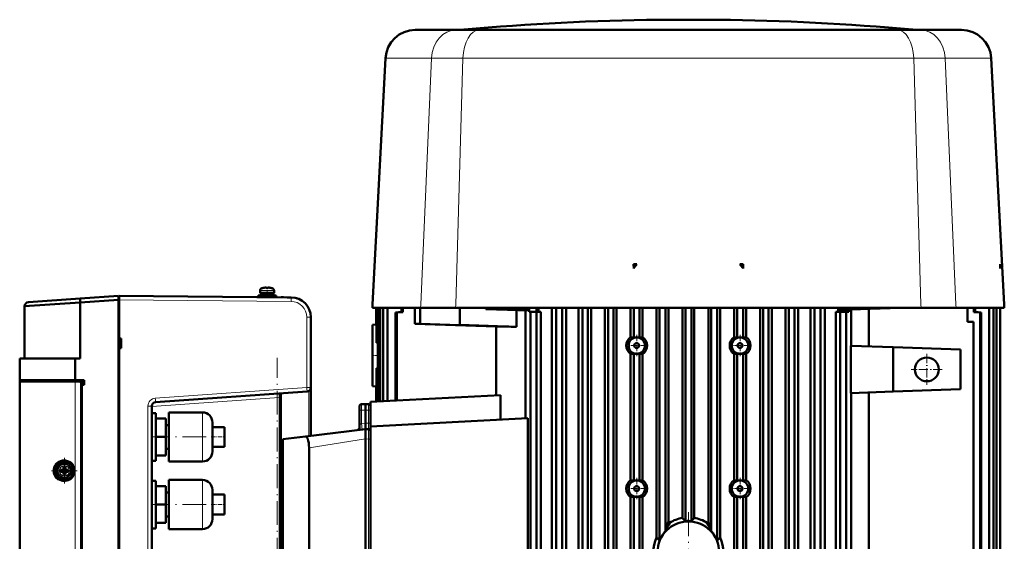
# Model space of a CAD drawing. Extents: x -2073 to 2460, y -1948 to 865.
# Tile 11 of 83: x -1880 to -1384, y 602 to 865. Entities that reach past the tile are written whole.
import ezdxf

# ---------------------------------------------------------------- set-up
doc = ezdxf.new("R2010")
doc.units = 0
doc.linetypes.add('DASHDOT', pattern=[18.5, 12, -3, 0.5, -3])

msp = doc.modelspace()

# ---------------------------------------------------------------- linework, layer by layer
at = {"color": 7, "lineweight": 50}
for p, q in [((-1556.42, 864.78), (-1558.26, 864.78)), ((-1543.26, 864.78), (-1556.42, 864.78)), ((-1536.07, 864.78), (-1543.26, 864.78)), ((-1528.26, 864.78), (-1536.07, 864.78)), ((-1680.69, 859.66), (-1660.07, 859.66)), ((-1648.36, 859.66), (-1660.07, 859.66)), ((-1543.26, 859.66), (-1648.36, 859.66)), ((-1543.26, 859.66), (-1438.16, 859.66)), ((-1426.45, 859.66), (-1438.16, 859.66)), ((-1405.82, 859.66), (-1426.45, 859.66)), ((-1695.67, 845.44), (-1702.18, 721.37)), ((-1390.84, 845.44), (-1384.34, 721.37)), ((-1570.79, 741.81), (-1570.78, 741.79)), ((-1570.79, 741.81), (-1570.78, 739.64)), ((-1569.14, 741.79), (-1570.79, 741.81)), ((-1570.78, 739.64), (-1570.78, 741.79)), ((-1570.78, 741.79), (-1569.14, 741.79)), ((-1517.38, 741.79), (-1515.73, 741.81)), ((-1515.73, 741.79), (-1517.38, 741.79)), ((-1515.73, 741.81), (-1515.73, 741.79)), ((-1515.73, 741.81), (-1515.73, 739.64)), ((-1515.73, 739.64), (-1515.73, 741.79)), ((-1386.37, 741.81), (-1386.26, 739.64)), ((-1386.37, 741.81), (-1386.26, 741.79)), ((-1386.26, 741.79), (-1386.26, 739.64)), ((-1758.76, 727.28), (-1758.76, 728.41)), ((-1757.18, 729.8), (-1757.19, 729.82)), ((-1756.26, 729.96), (-1756.08, 729.97)), ((-1756.01, 729.98), (-1755.93, 729.98)), ((-1756.01, 729.98), (-1755.93, 729.98)), ((-1755.76, 729.8), (-1755.76, 729.96)), ((-1754.76, 729.8), (-1754.76, 729.96)), ((-1754.74, 729.97), (-1754.7, 729.98)), ((-1753.33, 729.82), (-1753.34, 729.8)), ((-1751.76, 727.28), (-1751.76, 728.41)), ((-1751.76, 727.28), (-1751.76, 728.41)), ((-1875.4, 722.59), (-1849.35, 724.41)), ((-1875.4, 722.59), (-1849.35, 724.41)), ((-1849.35, 724.41), (-1830.06, 725.76)), ((-1849.35, 724.41), (-1830.06, 725.76)), ((-1849.35, 722.41), (-1830.06, 723.76)), ((-1849.35, 722.41), (-1830.06, 723.76)), ((-1830.06, 725.76), (-1830.06, 725.17)), ((-1830.06, 725.76), (-1830.06, 725.28)), ((-1830.06, 725.76), (-1830.06, 725.17)), ((-1830.06, 725.28), (-1829.76, 725.28)), ((-1830.06, 725.28), (-1829.76, 725.28)), ((-1830.06, 725.28), (-1830.06, 723.78)), ((-1830.06, 725.17), (-1830.06, 723.76)), ((-1830.06, 725.17), (-1830.06, 723.76)), ((-1830.06, 723.78), (-1829.76, 723.78)), ((-1830.06, 723.78), (-1830.06, 451.77)), ((-1830.06, 723.78), (-1829.76, 723.78)), ((-1830.06, 451.79), (-1830.06, 723.76)), ((-1830.06, 451.79), (-1830.06, 723.76)), ((-1829.76, 725.19), (-1829.76, 725.78)), ((-1743.17, 725.02), (-1829.76, 725.78)), ((-1829.76, 723.78), (-1829.76, 725.19)), ((-1829.76, 704.4), (-1829.76, 723.78)), ((-1759.76, 725.98), (-1755.26, 725.98)), ((-1759.76, 725.98), (-1759.76, 725.18)), ((-1759.76, 725.18), (-1755.26, 725.18)), ((-1755.26, 727.28), (-1758.76, 727.28)), ((-1755.26, 727.18), (-1758.41, 727.18)), ((-1758.41, 727.18), (-1758.41, 726.08)), ((-1755.26, 726.08), (-1758.41, 726.08)), ((-1757.26, 727.18), (-1757.26, 727.28)), ((-1757.26, 725.98), (-1757.26, 726.08)), ((-1757.26, 725.14), (-1757.26, 725.18)), ((-1755.26, 727.28), (-1751.76, 727.28)), ((-1755.26, 727.18), (-1752.11, 727.18)), ((-1755.26, 726.08), (-1752.11, 726.08)), ((-1750.76, 725.98), (-1755.26, 725.98)), ((-1750.76, 725.18), (-1755.26, 725.18)), ((-1753.26, 727.18), (-1753.26, 727.28)), ((-1753.26, 727.18), (-1753.26, 727.28)), ((-1753.26, 725.98), (-1753.26, 726.08)), ((-1753.26, 725.98), (-1753.26, 726.08)), ((-1753.26, 725.11), (-1753.26, 725.18)), ((-1753.26, 725.11), (-1753.26, 725.18)), ((-1752.11, 727.18), (-1752.11, 726.08)), ((-1752.11, 727.18), (-1752.11, 726.08)), ((-1750.76, 725.98), (-1750.76, 725.18)), ((-1750.76, 725.98), (-1750.76, 725.18)), ((-1746.98, 725.05), (-1748.15, 725.06)), ((-1743.17, 725.02), (-1745.2, 725.04)), ((-1877.26, 720.59), (-1849.35, 722.41)), ((-1877.26, 720.59), (-1849.35, 722.41)), ((-1877.26, 720.59), (-1877.26, 694.28)), ((-1877.26, 720.59), (-1877.26, 694.28)), ((-1849.35, 722.41), (-1849.35, 694.28)), ((-1849.35, 722.41), (-1849.35, 694.28)), ((-1702.26, 719.78), (-1702.18, 721.37)), ((-1677.98, 719.78), (-1702.26, 719.78)), ((-1700.36, 711.33), (-1700.36, 719.78)), ((-1700.16, 702.2), (-1700.16, 719.78)), ((-1699.49, 672.61), (-1699.49, 719.78)), ((-1698.38, 672.67), (-1698.38, 719.78)), ((-1696.82, 672.75), (-1696.82, 719.78)), ((-1694.71, 719.78), (-1694.71, 672.86)), ((-1687.6, 719.78), (-1687.6, 717.69)), ((-1686.93, 719.78), (-1686.93, 717.64)), ((-1680.9, 711.78), (-1680.9, 719.78)), ((-1678.26, 711.78), (-1678.26, 719.78)), ((-1660.37, 719.78), (-1677.98, 719.78)), ((-1660.37, 719.78), (-1543.26, 719.78)), ((-1658.26, 719.78), (-1658.26, 711.2)), ((-1645.26, 719.65), (-1648.76, 719.78)), ((-1645.26, 719.15), (-1645.26, 719.78)), ((-1645.26, 719.15), (-1644.74, 719.65)), ((-1623.56, 718.4), (-1645.26, 719.15)), ((-1644.75, 719.65), (-1644.75, 719.78)), ((-1644.64, 719.76), (-1644.75, 719.65)), ((-1644.75, 719.65), (-1644.74, 719.65)), ((-1623.55, 718.91), (-1644.74, 719.65)), ((-1644.64, 719.76), (-1644.64, 719.78)), ((-1644.64, 719.76), (-1623.34, 719.04)), ((-1629.82, 718.61), (-1629.82, 710.23)), ((-1623.55, 718.91), (-1623.56, 718.4)), ((-1623.55, 718.91), (-1623.34, 719.04)), ((-1623.34, 719.04), (-1623.34, 717.78)), ((-1619.76, 719.78), (-1619.76, 717.78)), ((-1618.66, 719.78), (-1618.66, 718.73)), ((-1618.66, 717.78), (-1618.66, 718.73)), ((-1611.89, 470.63), (-1611.89, 719.78)), ((-1609.74, 451.19), (-1609.74, 719.78)), ((-1606.74, 719.78), (-1606.74, 451.19)), ((-1604.81, 470.63), (-1604.81, 719.78)), ((-1598.49, 470.63), (-1598.49, 719.78)), ((-1596.61, 451.53), (-1596.61, 719.78)), ((-1593.83, 451.53), (-1593.83, 719.78)), ((-1592.1, 470.63), (-1592.1, 719.78)), ((-1585.27, 470.63), (-1585.27, 719.78)), ((-1583.59, 451.78), (-1583.59, 719.78)), ((-1580.97, 451.78), (-1580.97, 719.78)), ((-1579.39, 470.63), (-1579.39, 719.78)), ((-1572.37, 705.01), (-1572.37, 719.78)), ((-1570.78, 704.68), (-1570.78, 719.78)), ((-1567.78, 704.7), (-1567.78, 719.78)), ((-1566.26, 705.04), (-1566.26, 719.78)), ((-1559.22, 604.18), (-1559.22, 719.78)), ((-1557.76, 719.78), (-1557.76, 602.64)), ((-1554.76, 607.38), (-1554.76, 719.78)), ((-1553.32, 612.16), (-1553.32, 719.78)), ((-1546.18, 614.06), (-1546.18, 719.78)), ((-1544.76, 612.34), (-1544.76, 719.78)), ((-1426.15, 719.78), (-1543.26, 719.78)), ((-1541.76, 719.78), (-1541.76, 612.34)), ((-1540.34, 614.06), (-1540.34, 719.78)), ((-1533.2, 612.16), (-1533.2, 719.78)), ((-1531.76, 607.38), (-1531.76, 719.78)), ((-1528.76, 719.78), (-1528.76, 602.64)), ((-1527.29, 604.18), (-1527.29, 719.78)), ((-1520.26, 705.04), (-1520.26, 719.78)), ((-1518.73, 704.7), (-1518.73, 719.78)), ((-1515.73, 704.68), (-1515.73, 719.78)), ((-1514.14, 705.01), (-1514.14, 719.78)), ((-1507.13, 470.63), (-1507.13, 719.78)), ((-1505.54, 451.78), (-1505.54, 719.78)), ((-1502.93, 451.78), (-1502.93, 719.78)), ((-1501.25, 470.63), (-1501.25, 719.78)), ((-1494.42, 470.63), (-1494.42, 719.78)), ((-1492.68, 451.53), (-1492.68, 719.78)), ((-1489.91, 719.78), (-1489.91, 451.53)), ((-1488.03, 470.63), (-1488.03, 719.78)), ((-1481.71, 470.63), (-1481.71, 719.78)), ((-1479.77, 451.19), (-1479.77, 719.78)), ((-1476.77, 719.78), (-1476.77, 451.19)), ((-1474.63, 470.63), (-1474.63, 719.78)), ((-1467.86, 719.78), (-1467.86, 718.73)), ((-1467.86, 717.78), (-1467.86, 718.73)), ((-1466.76, 718.76), (-1467.24, 718.75)), ((-1467.24, 717.78), (-1467.24, 718.75)), ((-1466.76, 719.78), (-1466.76, 718.76)), ((-1441.76, 719.64), (-1466.76, 718.76)), ((-1462.48, 717.78), (-1462.48, 718.91)), ((-1461.31, 718.95), (-1461.31, 700.7)), ((-1452.36, 719.27), (-1452.36, 700.39)), ((-1441.76, 719.78), (-1441.76, 719.64)), ((-1437.76, 719.78), (-1441.76, 719.64)), ((-1408.54, 719.78), (-1426.15, 719.78)), ((-1408.54, 719.78), (-1384.26, 719.78)), ((-1402.76, 712.78), (-1402.76, 719.78)), ((-1399.58, 719.78), (-1399.58, 717.64)), ((-1398.92, 719.78), (-1398.92, 717.69)), ((-1391.82, 449.78), (-1391.82, 719.78)), ((-1389.67, 719.78), (-1389.67, 450.15)), ((-1388.12, 719.78), (-1388.12, 450.43)), ((-1386.26, 719.78), (-1386.26, 446.74)), ((-1384.26, 719.78), (-1384.34, 721.37)), ((-1733.26, 679.64), (-1733.26, 715.02)), ((-1687.6, 717.69), (-1690.62, 717.46)), ((-1690.62, 717.46), (-1690.62, 673.08)), ((-1690.03, 717.41), (-1690.62, 717.46)), ((-1686.93, 717.64), (-1690.03, 717.41)), ((-1690.03, 717.41), (-1690.03, 673.11)), ((-1686.93, 717.64), (-1687.6, 717.69)), ((-1625.26, 718.46), (-1625.26, 664.18)), ((-1623.34, 717.78), (-1622.75, 717.78)), ((-1622.75, 717.78), (-1622.75, 453.78)), ((-1619.75, 717.78), (-1622.75, 717.78)), ((-1617.54, 717.78), (-1619.75, 717.78)), ((-1619.75, 453.78), (-1619.75, 717.78)), ((-1617.54, 717.78), (-1617.54, 470.63)), ((-1469.02, 717.78), (-1466.82, 717.78)), ((-1469.02, 717.78), (-1469.02, 470.63)), ((-1463.82, 717.78), (-1466.82, 717.78)), ((-1466.82, 453.78), (-1466.82, 717.78)), ((-1463.82, 717.78), (-1463.82, 453.78)), ((-1463.82, 717.78), (-1462.48, 717.78)), ((-1399.58, 717.64), (-1398.92, 717.69)), ((-1399.58, 717.64), (-1396.49, 717.41)), ((-1398.92, 717.69), (-1395.89, 717.46)), ((-1396.49, 717.41), (-1395.89, 717.46)), ((-1396.49, 717.41), (-1396.49, 596.78)), ((-1395.89, 717.46), (-1395.89, 596.78)), ((-1702.26, 711.28), (-1700.36, 711.38)), ((-1702.26, 711.28), (-1702.26, 680.28)), ((-1700.16, 711.34), (-1700.36, 711.33)), ((-1678.26, 711.78), (-1680.9, 711.78)), ((-1680.9, 711.78), (-1639.99, 710.38)), ((-1658.26, 711.09), (-1678.26, 711.78)), ((-1658.26, 711.2), (-1629.82, 710.23)), ((-1658.26, 711.09), (-1658.26, 711.2)), ((-1639.99, 710.38), (-1639.99, 675.73)), ((-1399.76, 712.65), (-1402.76, 712.78)), ((-1399.76, 712.65), (-1399.76, 456.78)), ((-1829.76, 704.4), (-1828.76, 704.4)), ((-1829.76, 703.94), (-1829.76, 704.4)), ((-1829.76, 704.15), (-1829.76, 699.63)), ((-1829.76, 703.99), (-1829.76, 704)), ((-1828.76, 703.9), (-1829.76, 703.94)), ((-1829.76, 703.91), (-1829.76, 703.94)), ((-1829.76, 703.8), (-1829.76, 703.84)), ((-1829.76, 703.8), (-1829.76, 699.92)), ((-1828.76, 699.41), (-1828.76, 704.4)), ((-1733.26, 708.22), (-1733.26, 708.2)), ((-1829.76, 699.88), (-1829.76, 699.92)), ((-1828.76, 699.86), (-1829.76, 699.82)), ((-1829.76, 699.4), (-1829.76, 699.82)), ((-1829.76, 699.4), (-1828.76, 699.41)), ((-1829.76, 590.28), (-1829.76, 699.4)), ((-1699.49, 702.2), (-1700.16, 702.2)), ((-1440.26, 699.96), (-1461.46, 700.7)), ((-1461.46, 676.85), (-1461.46, 700.7)), ((-1440.26, 677.59), (-1440.26, 699.96)), ((-1406.26, 698.78), (-1440.26, 699.96)), ((-1406.26, 698.78), (-1406.26, 678.78)), ((-1879.76, 694.28), (-1851.85, 694.28)), ((-1851.85, 694.28), (-1879.76, 694.28)), ((-1879.76, 683.28), (-1879.76, 694.28)), ((-1879.76, 683.28), (-1879.76, 694.28)), ((-1851.85, 694.28), (-1849.35, 694.28)), ((-1851.85, 683.28), (-1851.85, 694.28)), ((-1851.85, 694.28), (-1849.35, 694.28)), ((-1851.85, 683.28), (-1851.85, 694.28)), ((-1572.37, 633.01), (-1572.37, 696.55)), ((-1570.78, 632.68), (-1570.78, 696.87)), ((-1567.78, 632.7), (-1567.78, 696.85)), ((-1566.26, 633.04), (-1566.26, 696.52)), ((-1520.26, 633.04), (-1520.26, 696.52)), ((-1518.73, 632.7), (-1518.73, 696.85)), ((-1515.73, 632.68), (-1515.73, 696.87)), ((-1514.14, 633.01), (-1514.14, 696.55)), ((-1699.49, 689.35), (-1700.16, 689.36)), ((-1700.16, 672.58), (-1700.16, 689.36)), ((-1429.26, 688.79), (-1429.26, 688.76)), ((-1851.85, 683.28), (-1879.76, 683.28)), ((-1879.76, 683.28), (-1851.85, 683.28)), ((-1879.76, 682.63), (-1879.76, 683.28)), ((-1879.46, 683.28), (-1879.76, 683.28)), ((-1879.76, 682.63), (-1879.76, 683.28)), ((-1851.85, 682.63), (-1879.76, 682.63)), ((-1879.76, 593.78), (-1879.76, 682.63)), ((-1879.46, 682.78), (-1879.46, 683.28)), ((-1851.83, 683.28), (-1879.46, 683.28)), ((-1879.46, 682.78), (-1879.46, 683.28)), ((-1879.46, 682.78), (-1876.6, 682.63)), ((-1879.46, 682.63), (-1879.46, 682.78)), ((-1879.46, 682.63), (-1879.46, 682.78)), ((-1879.46, 682.78), (-1851.83, 682.78)), ((-1879.46, 682.78), (-1851.83, 682.78)), ((-1879.46, 682.78), (-1876.6, 682.63)), ((-1879.46, 682.78), (-1876.6, 682.63)), ((-1851.85, 683.28), (-1847.26, 683.28)), ((-1851.85, 683.28), (-1847.26, 683.28)), ((-1849.72, 682.63), (-1851.85, 682.63)), ((-1851.83, 682.78), (-1851.83, 683.28)), ((-1851.83, 683.28), (-1847.26, 683.28)), ((-1851.83, 682.78), (-1851.83, 683.28)), ((-1847.26, 682.78), (-1851.83, 682.78)), ((-1847.26, 682.78), (-1851.83, 682.78)), ((-1851.83, 682.78), (-1847.26, 682.54)), ((-1851.83, 682.78), (-1847.26, 682.54)), ((-1848.85, 681.97), (-1847.26, 681.9)), ((-1848.85, 681.97), (-1847.26, 681.9)), ((-1848.76, 494.05), (-1848.76, 681.5)), ((-1848.46, 680.98), (-1848.76, 680.98)), ((-1848.46, 680.98), (-1848.76, 680.98)), ((-1848.76, 494.58), (-1848.76, 680.98)), ((-1848.76, 494.58), (-1848.76, 680.98)), ((-1847.26, 680.98), (-1848.46, 680.98)), ((-1848.46, 494.58), (-1848.46, 680.98)), ((-1847.26, 680.98), (-1848.46, 680.98)), ((-1848.46, 494.58), (-1848.46, 680.98)), ((-1847.26, 683.28), (-1847.26, 682.78)), ((-1847.26, 683.28), (-1847.26, 682.78)), ((-1847.26, 680.98), (-1847.26, 682.78)), ((-1847.26, 680.98), (-1847.26, 682.78)), ((-1733.26, 679.64), (-1733.26, 655.4)), ((-1702.26, 680.28), (-1700.36, 680.18)), ((-1700.16, 680.22), (-1700.36, 680.23)), ((-1700.36, 672.57), (-1700.36, 680.23)), ((-1811.4, 672.31), (-1735.12, 677.65)), ((-1749.17, 676.66), (-1748.83, 676.69)), ((-1748.26, 498.83), (-1748.26, 676.73)), ((-1748.26, 674.67), (-1748.26, 676.73)), ((-1748.26, 500.89), (-1748.26, 674.67)), ((-1637.72, 675.85), (-1703.26, 672.42)), ((-1637.72, 675.85), (-1637.72, 663.52)), ((-1440.26, 677.59), (-1461.46, 676.85)), ((-1461.31, 676.85), (-1461.31, 514.7)), ((-1452.36, 677.17), (-1452.36, 514.39)), ((-1406.26, 678.78), (-1440.26, 677.59)), ((-1813.26, 505.24), (-1813.26, 670.32)), ((-1708.76, 670.22), (-1708.76, 668.22)), ((-1707.78, 671.22), (-1705.76, 671.28)), ((-1705.76, 671.28), (-1705.76, 668.28)), ((-1704.23, 671.24), (-1705.76, 671.28)), ((-1703.26, 660.09), (-1703.26, 672.42)), ((-1813.26, 666.78), (-1813.26, 654.78)), ((-1811.26, 666.78), (-1813.26, 666.78)), ((-1811.26, 666.78), (-1811.26, 654.78)), ((-1806.26, 664.03), (-1811.26, 664.03)), ((-1806.26, 654.78), (-1806.26, 664.03)), ((-1804.76, 654.78), (-1804.76, 667.13)), ((-1804.76, 667.13), (-1787.76, 667.13)), ((-1708.76, 668.22), (-1708.76, 659.29)), ((-1705.76, 668.28), (-1705.76, 661.79)), ((-1624.08, 664.24), (-1703.26, 660.09)), ((-1624.08, 664.24), (-1624.08, 484.09)), ((-1804.76, 660.78), (-1806.26, 660.78)), ((-1782.76, 662.13), (-1782.76, 659.81)), ((-1782.76, 659.81), (-1782.76, 654.78)), ((-1782.76, 659.78), (-1776.76, 659.78)), ((-1776.76, 654.78), (-1776.76, 659.78)), ((-1705.76, 661.78), (-1705.76, 661.79)), ((-1705.76, 659.44), (-1705.76, 661.78)), ((-1705.76, 658.78), (-1705.76, 659.44)), ((-1703.26, 488.23), (-1703.26, 660.09)), ((-1813.26, 654.78), (-1813.26, 642.78)), ((-1806.26, 654.78), (-1811.26, 654.78)), ((-1811.26, 654.78), (-1811.26, 642.78)), ((-1806.26, 645.53), (-1806.26, 654.78)), ((-1804.76, 642.43), (-1804.76, 654.78)), ((-1782.76, 654.78), (-1782.76, 649.75)), ((-1776.76, 649.78), (-1776.76, 654.78)), ((-1747.26, 653.68), (-1736.01, 655.06)), ((-1736.01, 655.06), (-1705.76, 658.78)), ((-1705.76, 658.78), (-1705.76, 653.79)), ((-1704.23, 658.74), (-1705.76, 658.78)), ((-1782.76, 649.78), (-1776.76, 649.78)), ((-1782.76, 649.75), (-1782.76, 647.43)), ((-1747.26, 498.76), (-1747.26, 653.68)), ((-1734.15, 498.24), (-1734.15, 649.31)), ((-1705.76, 653.78), (-1705.76, 653.79)), ((-1705.76, 493.78), (-1705.76, 653.78)), ((-1806.26, 645.53), (-1811.26, 645.53)), ((-1804.76, 648.78), (-1806.26, 648.78)), ((-1857.76, 639.7), (-1857.76, 638.78)), ((-1856.76, 639.7), (-1856.76, 638.78)), ((-1811.26, 642.78), (-1813.26, 642.78)), ((-1804.76, 642.43), (-1787.76, 642.43)), ((-1859.18, 638.28), (-1858.26, 638.28)), ((-1859.18, 637.28), (-1858.26, 637.28)), ((-1857.89, 638.41), (-1857.91, 638.42)), ((-1857.89, 637.14), (-1857.91, 637.13)), ((-1856.62, 638.41), (-1857.89, 638.41)), ((-1857.89, 638.41), (-1857.89, 637.14)), ((-1857.89, 637.14), (-1856.62, 637.14)), ((-1857.76, 635.85), (-1857.76, 636.78)), ((-1856.76, 635.85), (-1856.76, 636.78)), ((-1856.62, 638.41), (-1856.61, 638.42)), ((-1856.62, 638.41), (-1856.62, 637.14)), ((-1856.62, 637.14), (-1856.61, 637.13)), ((-1855.34, 638.28), (-1856.26, 638.28)), ((-1855.34, 637.28), (-1856.26, 637.28)), ((-1813.26, 632.78), (-1813.26, 620.78)), ((-1811.26, 632.78), (-1813.26, 632.78)), ((-1811.26, 632.78), (-1811.26, 620.78)), ((-1806.26, 630.03), (-1811.26, 630.03)), ((-1806.26, 620.78), (-1806.26, 630.03)), ((-1804.76, 620.78), (-1804.76, 633.13)), ((-1804.76, 633.13), (-1787.76, 633.13)), ((-1804.76, 626.78), (-1806.26, 626.78)), ((-1782.76, 628.13), (-1782.76, 625.81)), ((-1782.76, 625.81), (-1782.76, 620.78)), ((-1782.76, 625.78), (-1776.76, 625.78)), ((-1776.76, 620.78), (-1776.76, 625.78)), ((-1572.37, 569.01), (-1572.37, 624.55)), ((-1570.78, 568.68), (-1570.78, 624.87)), ((-1567.78, 568.7), (-1567.78, 624.85)), ((-1566.26, 569.04), (-1566.26, 624.52)), ((-1520.26, 569.04), (-1520.26, 624.52)), ((-1518.73, 568.7), (-1518.73, 624.85)), ((-1515.73, 568.68), (-1515.73, 624.87)), ((-1514.14, 569.01), (-1514.14, 624.55)), ((-1813.26, 620.78), (-1813.26, 608.78)), ((-1806.26, 620.78), (-1811.26, 620.78)), ((-1811.26, 620.78), (-1811.26, 608.78)), ((-1806.26, 611.53), (-1806.26, 620.78)), ((-1804.76, 608.43), (-1804.76, 620.78)), ((-1782.76, 620.78), (-1782.76, 615.75)), ((-1776.76, 615.78), (-1776.76, 620.78)), ((-1804.76, 614.78), (-1806.26, 614.78)), ((-1782.76, 615.78), (-1776.76, 615.78)), ((-1782.76, 615.75), (-1782.76, 613.43)), ((-1806.26, 611.53), (-1811.26, 611.53)), ((-1543.78, 612.41), (-1543.39, 612.41)), ((-1543.13, 612.41), (-1543.26, 612.41)), ((-1542.74, 612.41), (-1543.13, 612.41)), ((-1533.73, 611.45), (-1533.73, 611.44)), ((-1533.15, 611.89), (-1533.15, 611.9)), ((-1811.26, 608.78), (-1813.26, 608.78)), ((-1804.76, 608.43), (-1787.76, 608.43)), ((-1554.72, 607.48), (-1554.76, 607.38)), ((-1531.79, 607.48), (-1531.76, 607.38))]:
    msp.add_line(p, q, dxfattribs=at)
at = {"color": 7, "lineweight": 18}
for p, q in [((-1642.32, 859.76), (-1656.14, 859.76)), ((-1540.32, 859.76), (-1642.32, 859.76)), ((-1489.14, 859.76), (-1540.32, 859.76)), ((-1430.38, 859.76), (-1489.14, 859.76)), ((-1672.51, 845.44), (-1695.67, 845.44)), ((-1672.51, 845.44), (-1677.91, 721.37)), ((-1672.51, 845.44), (-1656.7, 845.44)), ((-1656.7, 845.44), (-1660.32, 721.37)), ((-1543.26, 845.44), (-1656.7, 845.44)), ((-1543.26, 845.44), (-1429.82, 845.44)), ((-1429.82, 845.44), (-1426.2, 721.37)), ((-1429.82, 845.44), (-1428.42, 845.44)), ((-1428.42, 845.44), (-1414.01, 845.44)), ((-1390.84, 845.44), (-1414.01, 845.44)), ((-1414.01, 845.44), (-1408.61, 721.37)), ((-1758.76, 728.41), (-1757.81, 728.41)), ((-1757.83, 729.65), (-1757.13, 729.65)), ((-1757.81, 728.41), (-1755.26, 728.41)), ((-1757.13, 729.65), (-1755.26, 729.65)), ((-1755.26, 729.65), (-1753.38, 729.65)), ((-1755.26, 728.41), (-1752.71, 728.41)), ((-1753.38, 729.65), (-1752.69, 729.65)), ((-1752.71, 728.41), (-1751.76, 728.41)), ((-1743.17, 723.02), (-1829.76, 723.78)), ((-1743.17, 725.02), (-1743.16, 725.02)), ((-1677.98, 719.78), (-1677.91, 721.37)), ((-1660.37, 719.78), (-1660.32, 721.37)), ((-1426.15, 719.78), (-1426.2, 721.37)), ((-1408.54, 719.78), (-1408.61, 721.37)), ((-1733.26, 715.02), (-1735.24, 715.02)), ((-1735.24, 679.64), (-1735.24, 715.02)), ((-1851.85, 638.57), (-1851.85, 682.63)), ((-1811.52, 674.31), (-1735.24, 679.64)), ((-1735.24, 679.64), (-1735.24, 679.62)), ((-1735.24, 679.64), (-1733.64, 679.64)), ((-1733.64, 679.64), (-1733.26, 679.64)), ((-1749.19, 674.67), (-1813.26, 670.19)), ((-1748.26, 674.67), (-1749.19, 674.67)), ((-1749.19, 500.89), (-1749.19, 674.67)), ((-1734.21, 677.94), (-1734.21, 655.28)), ((-1815.24, 670.32), (-1813.26, 670.32)), ((-1815.24, 505.24), (-1815.24, 670.32)), ((-1787.76, 663.23), (-1787.76, 667.13)), ((-1708.76, 668.22), (-1707.78, 668.22)), ((-1707.78, 668.22), (-1705.76, 668.28)), ((-1707.78, 668.22), (-1707.78, 661.54)), ((-1704.23, 668.24), (-1705.76, 668.28)), ((-1703.26, 668.24), (-1704.23, 668.24)), ((-1704.23, 668.24), (-1704.23, 661.74)), ((-1787.76, 654.78), (-1787.76, 663.23)), ((-1707.78, 661.54), (-1705.76, 661.79)), ((-1704.23, 661.74), (-1705.76, 661.78)), ((-1703.26, 661.74), (-1704.23, 661.74)), ((-1787.76, 646.32), (-1787.76, 654.78)), ((-1734.15, 649.31), (-1705.76, 653.79)), ((-1704.23, 653.74), (-1705.76, 653.78)), ((-1704.23, 653.74), (-1703.26, 653.74)), ((-1704.23, 493.82), (-1704.23, 653.74)), ((-1787.76, 642.43), (-1787.76, 646.32)), ((-1851.85, 558.57), (-1851.85, 636.98)), ((-1787.76, 629.23), (-1787.76, 633.13)), ((-1787.76, 620.78), (-1787.76, 629.23)), ((-1787.76, 612.32), (-1787.76, 620.78)), ((-1787.76, 608.43), (-1787.76, 612.32)), ((-1543.26, 612.78), (-1543.39, 612.77)), ((-1543.39, 612.41), (-1543.39, 612.77)), ((-1543.26, 612.78), (-1543.12, 612.77)), ((-1543.13, 612.41), (-1543.12, 612.77))]:
    msp.add_line(p, q, dxfattribs=at)
at = {"color": 7, "linetype": 'DASHDOT', "lineweight": 18, "ltscale": 0.003079}
msp.add_line((-1543.26, 859.77), (-1543.26, 859.65), dxfattribs=at)
at = {"color": 7, "linetype": 'DASHDOT', "lineweight": 18, "ltscale": 0.000732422}
msp.add_line((-1756.26, 729.95), (-1756.26, 729.98), dxfattribs=at)
at = {"color": 7, "linetype": 'DASHDOT', "lineweight": 18, "ltscale": 0.098892}
msp.add_line((-1755.26, 728.74), (-1755.26, 724.78), dxfattribs=at)
at = {"color": 7, "linetype": 'DASHDOT', "lineweight": 18, "ltscale": 0.000744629}
msp.add_line((-1754.26, 729.98), (-1754.26, 729.95), dxfattribs=at)
at = {"color": 7, "linetype": 'DASHDOT', "lineweight": 18, "ltscale": 0.268124}
for p, q in [((-1569.26, 706.14), (-1569.26, 695.41)), ((-1517.26, 706.14), (-1517.26, 695.41)), ((-1563.9, 700.78), (-1574.62, 700.78)), ((-1511.9, 700.78), (-1522.62, 700.78)), ((-1569.26, 634.14), (-1569.26, 623.41)), ((-1517.26, 634.14), (-1517.26, 623.41)), ((-1563.9, 628.78), (-1574.62, 628.78)), ((-1511.9, 628.78), (-1522.62, 628.78))]:
    msp.add_line(p, q, dxfattribs=at)
at = {"color": 7, "linetype": 'DASHDOT', "lineweight": 18}
for p, q in [((-1750.26, 481.04), (-1750.26, 694.52)), ((-1785.91, 654.78), (-1808.11, 654.78)), ((-1785.91, 620.78), (-1808.11, 620.78)), ((-1543.26, 616.93), (-1543.26, 576.63))]:
    msp.add_line(p, q, dxfattribs=at)
at = {"color": 7, "linetype": 'DASHDOT', "lineweight": 18, "ltscale": 0.083047}
msp.add_line((-1702.54, 695.78), (-1699.21, 695.78), dxfattribs=at)
at = {"color": 7, "linetype": 'DASHDOT', "lineweight": 18, "ltscale": 0.389999}
msp.add_line((-1423.26, 696.58), (-1423.26, 680.98), dxfattribs=at)
at = {"color": 7, "linetype": 'DASHDOT', "lineweight": 18, "ltscale": 0.390002}
msp.add_line((-1415.46, 688.78), (-1431.06, 688.78), dxfattribs=at)
at = {"color": 7, "linetype": 'DASHDOT', "lineweight": 18, "ltscale": 0.060016}
for p, q in [((-1811.06, 654.78), (-1813.46, 654.78)), ((-1811.06, 620.78), (-1813.46, 620.78))]:
    msp.add_line(p, q, dxfattribs=at)
at = {"color": 7, "linetype": 'DASHDOT', "lineweight": 18, "ltscale": 0.179999}
for p, q in [((-1783.36, 654.78), (-1776.16, 654.78)), ((-1783.36, 620.78), (-1776.16, 620.78))]:
    msp.add_line(p, q, dxfattribs=at)
at = {"color": 7, "linetype": 'DASHDOT', "lineweight": 18, "ltscale": 0.325}
for p, q in [((-1857.26, 644.28), (-1857.26, 631.28)), ((-1850.76, 637.78), (-1863.76, 637.78))]:
    msp.add_line(p, q, dxfattribs=at)
at = {"color": 7, "lineweight": 50}
for points in [[(-1755.76, 729.96), (-1755.76, 729.96), (-1755.76, 729.96), (-1755.77, 729.97), (-1755.78, 729.97), (-1755.82, 729.98), (-1755.93, 729.98)], [(-1755.86, 729.98), (-1755.78, 729.97), (-1755.77, 729.97), (-1755.76, 729.96), (-1755.76, 729.96), (-1755.76, 729.96)], [(-1754.76, 729.96), (-1754.76, 729.96), (-1754.76, 729.96), (-1754.75, 729.97), (-1754.74, 729.97), (-1754.7, 729.98), (-1754.59, 729.98)], [(-1754.59, 729.98), (-1754.74, 729.97), (-1754.75, 729.97), (-1754.76, 729.96), (-1754.76, 729.96), (-1754.76, 729.96)], [(-1754.59, 729.98), (-1754.74, 729.97), (-1754.75, 729.97), (-1754.76, 729.96), (-1754.76, 729.96), (-1754.76, 729.96)], [(-1708.76, 659.22), (-1708.9, 658.98), (-1709.07, 658.76), (-1709.26, 658.57), (-1709.49, 658.42), (-1709.72, 658.31), (-1709.96, 658.26)], [(-1734.15, 649.31), (-1734.2, 650.59), (-1734.32, 651.76), (-1734.55, 652.9), (-1734.83, 653.78), (-1735.14, 654.42), (-1735.43, 654.8), (-1735.72, 655.02), (-1735.87, 655.06), (-1736.01, 655.06)], [(-1708.85, 658.85), (-1709.01, 658.64), (-1709.33, 658.41), (-1709.69, 658.29)], [(-1554.69, 607.85), (-1554.57, 608.05), (-1554.41, 608.49), (-1554.3, 608.91), (-1554.08, 609.93), (-1553.9, 610.76), (-1553.81, 611.11), (-1553.68, 611.5), (-1553.59, 611.67), (-1553.41, 611.86), (-1553.37, 611.89)], [(-1552.79, 611.44), (-1552.8, 611.13), (-1552.97, 610.69), (-1553.12, 610.43), (-1553.53, 609.82), (-1553.87, 609.31), (-1554.17, 608.81), (-1554.39, 608.36), (-1554.5, 608.01), (-1554.52, 607.76)], [(-1552.79, 611.44), (-1552.79, 611.45), (-1552.78, 611.47), (-1552.66, 611.6)], [(-1543.39, 612.77), (-1543.46, 612.71), (-1543.78, 612.41)], [(-1543.12, 612.77), (-1543.08, 612.73), (-1542.74, 612.41)], [(-1533.85, 611.6), (-1533.75, 611.49), (-1533.73, 611.46), (-1533.73, 611.45)], [(-1533.73, 611.44), (-1533.73, 611.17), (-1533.65, 610.91), (-1533.48, 610.56), (-1533.3, 610.28), (-1532.87, 609.64), (-1532.32, 608.76), (-1532.12, 608.33), (-1532.02, 607.99), (-1532, 607.76)], [(-1531.83, 607.85), (-1532.02, 608.21), (-1532.24, 609.01), (-1532.49, 610.2), (-1532.67, 611), (-1532.77, 611.3), (-1532.9, 611.63), (-1533.04, 611.81), (-1533.15, 611.89)], [(-1554.72, 607.48), (-1554.7, 607.82), (-1554.69, 607.85), (-1554.69, 607.85), (-1554.69, 607.85)], [(-1554.72, 607.48), (-1554.53, 607.72), (-1554.52, 607.75), (-1554.52, 607.76)], [(-1531.79, 607.48), (-1531.99, 607.72), (-1532, 607.75), (-1532, 607.76)], [(-1531.79, 607.48), (-1531.82, 607.82), (-1531.82, 607.85), (-1531.82, 607.85), (-1531.83, 607.85)]]:
    msp.add_lwpolyline(points, dxfattribs=at)
at = {"color": 7, "lineweight": 18}
for points in [[(-1743.17, 723.02), (-1743.17, 724.94), (-1743.17, 725.01), (-1743.17, 725.02), (-1743.17, 725.02)], [(-1749.19, 674.67), (-1749.16, 675.98), (-1749.17, 676.46), (-1749.18, 676.63), (-1749.18, 676.66), (-1749.19, 676.66), (-1749.19, 676.66), (-1749.19, 676.66)], [(-1707.78, 671.22), (-1707.79, 671.22), (-1707.79, 671.2), (-1707.79, 671.05), (-1707.8, 669.95), (-1707.78, 668.22)], [(-1704.23, 671.24), (-1704.23, 671.23), (-1704.23, 671.19), (-1704.22, 670.87), (-1704.23, 668.24)], [(-1708.76, 659.29), (-1708.6, 659.78), (-1708.46, 660.39), (-1708.36, 660.87), (-1708.27, 661.19), (-1708.11, 661.38), (-1707.78, 661.54)], [(-1704.23, 658.74), (-1704.23, 658.74), (-1704.23, 658.74), (-1704.23, 658.78), (-1704.22, 659.11), (-1704.23, 661.74)], [(-1704.23, 658.74), (-1704.23, 658.74), (-1704.23, 658.73), (-1704.22, 658), (-1704.23, 653.74)], [(-1857.39, 632.28), (-1858.17, 632.33), (-1858.94, 632.49), (-1859.75, 632.79), (-1860.49, 633.2), (-1860.95, 633.53), (-1861.51, 634.06), (-1861.88, 634.51), (-1862.2, 634.98), (-1862.47, 635.49), (-1862.68, 636.02), (-1862.84, 636.56), (-1862.94, 637.12), (-1862.98, 637.88), (-1862.91, 638.64), (-1862.73, 639.39), (-1862.53, 639.93), (-1862.28, 640.44), (-1861.86, 641.08), (-1861.35, 641.66), (-1860.77, 642.16), (-1860.11, 642.58), (-1859.44, 642.89), (-1858.91, 643.07), (-1858.37, 643.19), (-1857.88, 643.26), (-1857.39, 643.28)], [(-1857.39, 643.28), (-1856.58, 643.22), (-1856.18, 643.15), (-1855.6, 642.99), (-1855.05, 642.77), (-1854.34, 642.39), (-1853.69, 641.91), (-1853.12, 641.34), (-1852.64, 640.69), (-1852.27, 640), (-1852.02, 639.33), (-1851.85, 638.57)], [(-1851.85, 636.98), (-1851.94, 636.5), (-1852.08, 636.04), (-1852.31, 635.48), (-1852.78, 634.65), (-1853.03, 634.32), (-1853.47, 633.85), (-1853.96, 633.43), (-1854.5, 633.07), (-1855.19, 632.72), (-1855.88, 632.48), (-1856.63, 632.33), (-1857.39, 632.28)]]:
    msp.add_lwpolyline(points, dxfattribs=at)
at = {"color": 7, "lineweight": 50}
for centre, radius in [((-1569.26, 700.78), 4.12), ((-1517.26, 700.78), 4.12), ((-1569.26, 700.78), 1.25), ((-1517.26, 700.78), 1.25), ((-1423.26, 688.78), 6), ((-1857.26, 637.78), 5), ((-1857.26, 637.78), 4.5), ((-1857.26, 637.78), 3.5), ((-1569.26, 628.78), 4.12), ((-1569.26, 628.78), 1.25), ((-1517.26, 628.78), 4.12), ((-1517.26, 628.78), 1.25), ((-1543.26, 596.78), 15.5)]:
    msp.add_circle(centre, radius, dxfattribs=at)
at = {"color": 7, "lineweight": 18}
msp.add_circle((-1857.26, 637.78), 2.57, dxfattribs=at)
at = {"color": 7, "lineweight": 50}
for centre, radius, start, end in [((-1543.26, -385.13), 1250, 90.68756, 95.18106), ((-1543.26, -385.13), 1250, 84.81894, 89.31245), ((-1680.69, 844.66), 15, 90, 177), ((-1658.4, 884.66), 25, 270.0666, 275.1811), ((-1428.12, 884.66), 25, 264.8189, 269.9335), ((-1405.82, 844.66), 15, 3.0004, 90), ((-1499.12, 686.55), 89.19, 141.7254, 143.4664), ((-1587.4, 686.55), 89.19, 36.5336, 38.2746), ((-1757.46, 728.41), 1.3, 106.6015, 180), ((-1757.46, 728.41), 1.3, 106.6015, 180), ((-1755.26, 721.03), 9, 102.3778, 106.6015), ((-1755.26, 721.03), 8.99, 96.3897, 102.3492), ((-1755.26, 721.03), 8.99, 96.3891, 102.3499), ((-1755.84, 726.45), 3.54, 91.321, 96.7259), ((-1755.84, 726.45), 3.54, 91.321, 96.7259), ((-1755.26, 719.91), 9.91, 87.107, 92.8907), ((-1755.26, 719.92), 9.9, 87.1058, 92.8956), ((-1755.26, 719.92), 9.9, 87.1058, 90.0007), ((-1754.75, 729.96), 0.0106, 112.0754, 170.5651), ((-1754.67, 726.45), 3.54, 83.2741, 88.679), ((-1754.67, 726.45), 3.54, 83.2784, 88.6832), ((-1755.26, 721.03), 8.99, 77.6508, 83.6103), ((-1755.26, 721.03), 8.99, 77.6508, 83.6103), ((-1755.26, 721.03), 8.99, 77.6508, 83.6103), ((-1755.26, 721.03), 9, 73.3984, 77.6222), ((-1755.26, 721.03), 9, 73.3984, 77.6222), ((-1753.06, 728.41), 1.3, 0, 73.3984), ((-1753.06, 728.41), 1.3, 0, 73.3984), ((-1749.26, 724.07), 1, 88.4105, 89.5), ((-1743.26, 715.02), 10, 0, 89.5), ((-1743.24, 715.08), 9.94, 69.6776, 73.5625), ((-1743.28, 714.96), 10.06, 69.7063, 72.1316), ((-1875.26, 720.59), 2, 94, 180), ((-1875.26, 720.59), 2, 94.0005, 180), ((-1668.86, -1577.82), 2288.38, 89.02235, 89.27716), ((-1569.3, 700.78), 5.23, 125.967, 234.0329), ((-1573.02, 697.76), 7.28, 72.1239, 84.9045), ((-1569.26, 700.78), 4.19, 69.4267, 111.3312), ((-1565.47, 697.77), 7.31, 96.2357, 108.4753), ((-1569.29, 700.78), 5.23, 305.3934, 54.6066), ((-1517.23, 700.78), 5.23, 125.3934, 234.6066), ((-1521.05, 697.77), 7.31, 71.5247, 83.7644), ((-1517.26, 700.78), 4.19, 68.6688, 110.5733), ((-1513.5, 697.76), 7.28, 95.0955, 107.8761), ((-1517.21, 700.78), 5.23, 305.967, 54.0329), ((-1573.01, 703.77), 7.25, 275.0663, 287.9045), ((-1569.26, 700.78), 4.19, 248.6688, 290.5733), ((-1565.47, 703.78), 7.31, 251.5247, 263.7643), ((-1521.04, 703.75), 7.28, 276.2094, 288.5009), ((-1517.26, 700.78), 4.19, 249.4267, 291.3312), ((-1513.5, 703.8), 7.28, 252.1239, 264.9045), ((-1850, 681.49), 1.24, 0.4875, 37.5321), ((-1735.26, 679.64), 2, 274, 360), ((-1811.26, 670.32), 2, 94, 180), ((-1707.76, 670.22), 1, 91.5, 180), ((-1704.26, 670.24), 1, 0, 88.5), ((-1787.76, 662.13), 5, 0, 90), ((-1709.76, 659.29), 1, 326.3053, 359.9998), ((-1704.26, 657.74), 1, 0, 88.5), ((-1787.76, 647.43), 5, 270, 360), ((-1857.26, 622.7), 17.01, 89.9932, 91.6779), ((-1857.26, 622.57), 17.14, 88.3285, 90.0004), ((-1842.18, 637.78), 17.01, 178.322, 180.0069), ((-1842.18, 637.77), 17.01, 179.9931, 181.678), ((-1858.26, 638.78), 0.5, 270, 0), ((-1858.26, 636.78), 0.5, 0, 90), ((-1857.26, 652.85), 17.01, 268.3221, 270.0068), ((-1857.26, 652.98), 17.14, 269.9996, 271.6715), ((-1856.26, 638.78), 0.5, 180, 270), ((-1856.26, 636.78), 0.5, 90, 180), ((-1872.46, 637.78), 17.13, 358.3286, 1.6729), ((-1787.76, 628.13), 5, 0, 90), ((-1569.3, 628.78), 5.23, 125.967, 234.0329), ((-1573.02, 625.76), 7.28, 72.1239, 84.9045), ((-1569.26, 628.78), 4.19, 69.4267, 111.3312), ((-1565.47, 625.77), 7.31, 96.2357, 108.4753), ((-1569.29, 628.78), 5.23, 305.3934, 54.6066), ((-1517.23, 628.78), 5.23, 125.3934, 234.6066), ((-1521.05, 625.77), 7.31, 71.5247, 83.7644), ((-1517.26, 628.78), 4.19, 68.6688, 110.5733), ((-1513.5, 625.76), 7.28, 95.0955, 107.8761), ((-1517.21, 628.78), 5.23, 305.967, 54.0329), ((-1573.01, 631.77), 7.25, 275.0663, 287.9045), ((-1569.26, 628.78), 4.19, 248.6688, 290.5733), ((-1565.47, 631.78), 7.31, 251.5247, 263.7643), ((-1521.04, 631.75), 7.28, 276.2094, 288.5009), ((-1517.26, 628.78), 4.19, 249.4267, 291.3312), ((-1513.5, 631.77), 7.25, 252.0955, 264.9337), ((-1787.76, 613.43), 5, 270, 360), ((-1551.18, 613.99), 2.81, 220.3798, 238.1233), ((-1543.27, 596.64), 17.66, 99.4818, 122.1433), ((-1616.68, 554.47), 92.31, 38.8214, 40.2035), ((-1543.26, 596.78), 15.64, 91.8984, 95.5036), ((-1543.26, 596.78), 15.64, 90, 90.4821), ((-1543.26, 596.78), 15.64, 84.4964, 88.1016), ((-1469.84, 554.47), 92.31, 139.7966, 141.1787), ((-1543.25, 596.64), 17.66, 57.8566, 80.5182), ((-1535.34, 613.99), 2.82, 301.895, 319.6019), ((-1543.26, 596.78), 15.64, 137.3179, 157.9634), ((-1543.26, 596.78), 15.64, 22.0366, 42.6821), ((-1543.42, 596.78), 17.45, 154.8999, 205.1001), ((-1603.81, 560.08), 62.71, 42.7443, 44.6838), ((-1482.71, 560.08), 62.71, 135.3163, 137.2558), ((-1543.1, 596.78), 17.45, 334.8999, 25.1001)]:
    msp.add_arc(centre, radius, start, end, dxfattribs=at)
at = {"color": 7, "lineweight": 18}
for centre, radius, start, end in [((-1743.24, 715.02), 8, 359.9985, 89.5014), ((-1887.66, 668.82), 152.8, 3.4571, 4.0555), ((-1811.24, 670.32), 4, 94.0226, 179.9782), ((-1741.18, 677.55), 6.06, 0.9151, 4.5623), ((-1850.02, 625.22), 13.48, 97.7881, 99.7669), ((-1857.29, 637.78), 5.5, 351.6851, 8.3149), ((-1554.12, 608.68), 1, 235.3715, 246.7701), ((-1532.4, 608.68), 1, 293.2299, 304.6285)]:
    msp.add_arc(centre, radius, start, end, dxfattribs=at)
for centre, major_axis, ratio, start_param, end_param in [((-1660.07, 844.66), (0, -15), 0.830539, 3.141551, 4.659957), ((-1648.36, 844.66), (0, -15), 0.55696, 3.141588, 4.659994), ((-1438.16, 844.66), (0, 15), 0.556962, 4.764749, 6.283185), ((-1426.45, 844.66), (0, -15), 0.830538, 1.623156, 3.141593), ((-1811.54, 674.31), (0.14, -2), 0.008705, 0, 1.570188), ((-1707.86, 661.54), (-0.37, 2.98), 0.025982, 3.156701, 4.709199), ((-1857.26, 643.28), (0, -0.5), 0.254238, 5.497634, 6.283103), ((-1551.25, 614), (2.53, -1.61), 0.997902, 4.492444, 4.73836), ((-1535.27, 614), (-2.53, -1.61), 0.997902, 1.544823, 1.790739)]:
    msp.add_ellipse(centre, major_axis=major_axis, ratio=ratio, start_param=start_param, end_param=end_param, dxfattribs=at)
at = {"color": 7, "lineweight": 50}
for centre, major_axis, ratio, start_param, end_param in [((-1849.21, 722.41), (0.14, -2), 0.069587, 3.141593, 4.707523), ((-1849.21, 722.41), (0.14, -2), 0.069587, 3.141599, 4.707523), ((-1849.21, 722.41), (-0.14, 2), 0.069587, 0, 0.135949), ((-1849.76, 681.38), (0.11, 1.25), 0.796344, 5.559527, 6.356367), ((-1553.37, 614), (0, 2.11), 0.052336, 3.178608, 3.654464), ((-1533.15, 613.71), (0, -1.82), 0.056023, 5.729308, 6.182482)]:
    msp.add_ellipse(centre, major_axis=major_axis, ratio=ratio, start_param=start_param, end_param=end_param, dxfattribs=at)

doc.saveas('drawing.dxf')
